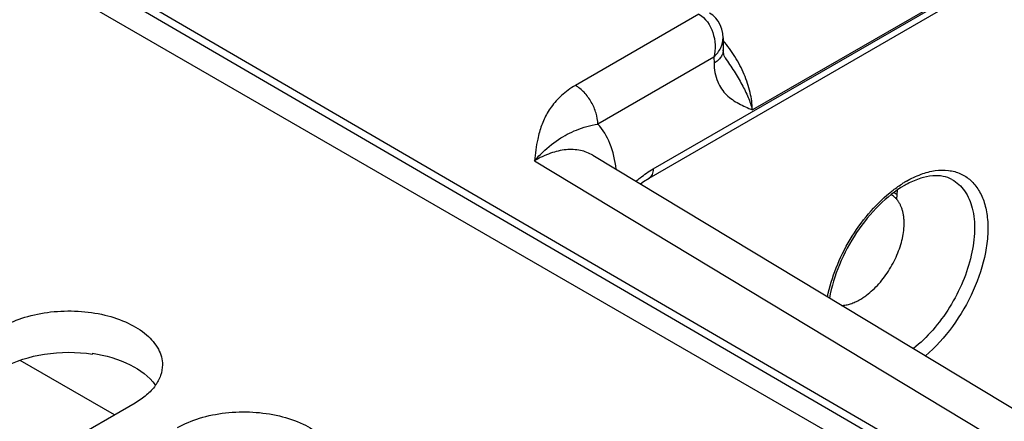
# Model space of a CAD drawing. Header units: inches. Extents: x 0 to 34, y 0 to 22.
# Tile 48 of 106: x 4.296 to 4.996, y 18.124 to 18.41. Entities that reach past the tile are written whole.
import ezdxf

# ---------------------------------------------------------------- set-up
doc = ezdxf.new("R2010")
doc.units = ezdxf.units.IN
doc.header["$LTSCALE"] = 1.87
doc.header["$MEASUREMENT"] = 0
doc.layers.get('0').update_dxf_attribs({"linetype": 'CONTINUOUS'})
doc.layers.add('02___PRT_ALL_AXES', color=7, linetype='CONTINUOUS')

msp = doc.modelspace()

# ---------------------------------------------------------------- linework, layer by layer
at = {"color": 7, "linetype": 'CONTINUOUS'}
for p, q in [((4.74624, 18.3035), (6.89155, 19.54217)), ((4.74328, 18.29697), (6.8886, 19.53565)), ((3.3633, 18.98685), (5.16589, 17.94605)), ((3.70823, 18.81588), (5.16741, 17.96588)), ((3.7056, 18.81133), (5.16477, 17.96134)), ((5.13348, 18.52841), (4.81669, 18.3455)), ((4.77874, 18.41347), (4.69103, 18.36283)), ((4.79589, 18.39673), (4.79602, 18.38813)), ((4.78937, 18.38295), (4.70687, 18.33531)), ((4.78937, 18.38295), (4.78944, 18.3786)), ((4.79737, 18.38238), (4.79738, 18.38238)), ((4.66181, 18.30921), (5.20135, 17.98385)), ((4.70343, 18.31315), (5.24361, 17.98741)), ((4.91922, 18.28169), (4.91982, 18.28854)), ((4.91726, 18.28672), (4.91954, 18.28541)), ((4.34797, 18.17247), (4.34797, 18.17192)), ((4.36359, 18.12865), (4.29651, 18.16738))]:
    msp.add_line(p, q, dxfattribs=at)
for points in [[(4.79589, 18.39673), (4.79567, 18.39964), (4.79499, 18.40284), (4.79389, 18.40576), (4.79241, 18.40838), (4.7906, 18.41069), (4.78849, 18.41267), (4.78629, 18.41418)], [(4.79738, 18.38238), (4.79707, 18.3829), (4.79671, 18.38375), (4.79638, 18.38487), (4.79613, 18.38635), (4.79602, 18.38813)], [(4.73715, 18.29282), (4.73944, 18.29454), (4.74328, 18.29697)]]:
    msp.add_lwpolyline(points, dxfattribs=at)
for centre, radius, start, end in [((4.96584, 18.22581), 0.0796, 120.01243, 122.03048), ((4.95857, 18.2329), 0.06784, 117.71937, 120.01551)]:
    msp.add_arc(centre, radius, start, end, dxfattribs=at)
for points, knots in [([(4.77874, 18.41347), (4.78343, 18.41073), (4.78853, 18.40288), (4.79054, 18.39175), (4.79006, 18.38576), (4.78937, 18.38295)], [0, 0, 0, 0, 0.479594, 0.744227, 1, 1, 1, 1]), ([(4.78937, 18.38295), (4.79133, 18.38487), (4.79456, 18.38906), (4.79593, 18.39429), (4.79589, 18.39673)], [0, 0, 0, 0, 0.529289, 1, 1, 1, 1]), ([(4.81669, 18.3455), (4.81661, 18.34961), (4.81538, 18.35823), (4.81112, 18.37096), (4.80464, 18.38342), (4.79903, 18.3911), (4.79594, 18.39467)], [0, 0, 0, 0, 0.227002, 0.477071, 0.739079, 1, 1, 1, 1]), ([(4.79602, 18.38813), (4.79604, 18.38724), (4.79574, 18.3854), (4.7944, 18.38283), (4.79225, 18.38048), (4.79044, 18.37919), (4.78944, 18.3786)], [0, 0, 0, 0, 0.21857, 0.452167, 0.711182, 1, 1, 1, 1]), ([(4.78944, 18.3786), (4.7895, 18.37414), (4.79064, 18.36761), (4.7946, 18.36031), (4.79937, 18.35467), (4.80689, 18.3496), (4.81343, 18.34687), (4.81669, 18.3455)], [0, 0, 0, 0, 0.290808, 0.418066, 0.537967, 0.768911, 1, 1, 1, 1]), ([(4.79738, 18.38238), (4.79945, 18.3792), (4.80362, 18.37304), (4.80924, 18.36374), (4.81369, 18.35462), (4.81588, 18.34848), (4.81669, 18.34551)], [0, 0, 0, 0, 0.272079, 0.534058, 0.778957, 1, 1, 1, 1]), ([(4.69103, 18.36283), (4.68749, 18.36079), (4.68114, 18.35624), (4.67364, 18.34792), (4.66851, 18.33899), (4.6663, 18.33276), (4.66544, 18.32968)], [0, 0, 0, 0, 0.285329, 0.541003, 0.776267, 1, 1, 1, 1]), ([(4.70687, 18.33531), (4.70687, 18.33791), (4.7059, 18.3434), (4.70251, 18.35111), (4.69754, 18.35792), (4.69328, 18.36152), (4.69103, 18.36283)], [0, 0, 0, 0, 0.237083, 0.499719, 0.762508, 1, 1, 1, 1]), ([(4.66544, 18.32968), (4.66496, 18.328), (4.66333, 18.32125), (4.66245, 18.31436), (4.66181, 18.30921)], [0, 0, 0, 0, 0.252109, 1, 1, 1, 1]), ([(4.67907, 18.32449), (4.68301, 18.32712), (4.69193, 18.33183), (4.70168, 18.33444), (4.70687, 18.33531)], [0, 0, 0, 0, 0.474004, 1, 1, 1, 1]), ([(4.71986, 18.30329), (4.71921, 18.30949), (4.71671, 18.32105), (4.71059, 18.33134), (4.70687, 18.33531)], [0, 0, 0, 0, 0.534096, 1, 1, 1, 1]), ([(4.66181, 18.30921), (4.66322, 18.31078), (4.66851, 18.31636), (4.67442, 18.32138), (4.67907, 18.32449)], [0, 0, 0, 0, 0.273911, 1, 1, 1, 1]), ([(4.70343, 18.31315), (4.70071, 18.31479), (4.69443, 18.31719), (4.68393, 18.31753), (4.67274, 18.31484), (4.66547, 18.31135), (4.66181, 18.30921)], [0, 0, 0, 0, 0.217721, 0.450466, 0.709609, 1, 1, 1, 1]), ([(4.73403, 18.29475), (4.73501, 18.2956), (4.73888, 18.29878), (4.74303, 18.30164), (4.74624, 18.3035)], [0, 0, 0, 0, 0.25969, 1, 1, 1, 1]), ([(4.74624, 18.3035), (4.74624, 18.30214), (4.74595, 18.30013), (4.74464, 18.29798), (4.74376, 18.29724), (4.74328, 18.29697)], [0, 0, 0, 0, 0.54767, 0.781564, 1, 1, 1, 1]), ([(4.92603, 18.29474), (4.92937, 18.29666), (4.93601, 18.29987), (4.94621, 18.30259), (4.95586, 18.30285), (4.96462, 18.30052), (4.97208, 18.29564), (4.97787, 18.28845), (4.98183, 18.27934), (4.98391, 18.26863), (4.98412, 18.25665), (4.98182, 18.23898), (4.97431, 18.21633), (4.95981, 18.19133), (4.94678, 18.17684), (4.93962, 18.17071)], [0, 0, 0, 0, 0.061038, 0.116123, 0.165937, 0.212185, 0.257479, 0.304708, 0.356212, 0.413334, 0.476434, 0.545101, 0.694636, 0.850741, 1, 1, 1, 1]), ([(4.95844, 18.29591), (4.95649, 18.29698), (4.95197, 18.29857), (4.94429, 18.29883), (4.93571, 18.29699), (4.92996, 18.2945), (4.92701, 18.29295)], [0, 0, 0, 0, 0.203198, 0.430462, 0.694906, 1, 1, 1, 1]), ([(4.95844, 18.29591), (4.96018, 18.29496), (4.96348, 18.29259), (4.96911, 18.28612), (4.97373, 18.27496), (4.97507, 18.25914), (4.9726, 18.24141), (4.96651, 18.22297), (4.95723, 18.20506), (4.94542, 18.18896), (4.93598, 18.17977), (4.93101, 18.17583)], [0, 0, 0, 0, 0.042874, 0.087153, 0.184377, 0.297918, 0.427583, 0.569267, 0.716665, 0.86257, 1, 1, 1, 1]), ([(4.92463, 18.29164), (4.91812, 18.28788), (4.90553, 18.27776), (4.88993, 18.25852), (4.8779, 18.2361), (4.87289, 18.21983), (4.87145, 18.21176)], [0, 0, 0, 0, 0.229138, 0.486072, 0.750243, 1, 1, 1, 1]), ([(4.91424, 18.28653), (4.91501, 18.28715), (4.91803, 18.28955), (4.9212, 18.29177), (4.92363, 18.29329)], [0, 0, 0, 0, 0.256571, 1, 1, 1, 1]), ([(4.87004, 18.21261), (4.87146, 18.21964), (4.87578, 18.23375), (4.88566, 18.25365), (4.89846, 18.27169), (4.90877, 18.28206), (4.91424, 18.28653)], [0, 0, 0, 0, 0.24541, 0.502416, 0.758164, 1, 1, 1, 1]), ([(4.34797, 18.17247), (4.35724, 18.17108), (4.37376, 18.16651), (4.38818, 18.15619), (4.3926, 18.15002)], [0, 0, 0, 0, 0.552517, 1, 1, 1, 1])]:
    msp.add_open_spline(points, degree=3, knots=knots, dxfattribs=at)
at = {"color": 3, "linetype": 'CONTINUOUS'}
msp.add_open_spline([(4.28423, 18.16193), (4.29323, 18.16712), (4.31462, 18.17358), (4.33671, 18.17362), (4.34797, 18.17192)], degree=3, knots=[0, 0, 0, 0, 0.477085, 1, 1, 1, 1], dxfattribs=at)
at = {"layer": '02___PRT_ALL_AXES', "color": 7, "linetype": 'CONTINUOUS'}
msp.add_line((4.37819, 18.13707), (3.97104, 17.90199), dxfattribs=at)
for points, knots in [([(4.89315, 18.2107), (4.89393, 18.21115), (4.89549, 18.21212), (4.89858, 18.21431), (4.90237, 18.2175), (4.90664, 18.22188), (4.91063, 18.22681), (4.91424, 18.23215), (4.91741, 18.23782), (4.92005, 18.24367), (4.92212, 18.24959), (4.92358, 18.25546), (4.92438, 18.26114), (4.9245, 18.2657), (4.92423, 18.26915), (4.92387, 18.27157), (4.92334, 18.27386), (4.92265, 18.27599), (4.9218, 18.27798), (4.92079, 18.27979), (4.91962, 18.28143), (4.91832, 18.28288), (4.91687, 18.28414), (4.91582, 18.28484), (4.91527, 18.28515)], [0, 0, 0, 0, 0.030657, 0.062397, 0.128732, 0.19831, 0.270276, 0.343641, 0.41736, 0.490372, 0.561647, 0.630232, 0.695308, 0.756244, 0.78505, 0.812709, 0.839229, 0.864648, 0.88903, 0.912475, 0.935115, 0.957116, 0.978672, 1, 1, 1, 1]), ([(4.88005, 18.20646), (4.88111, 18.20651), (4.88327, 18.20677), (4.88653, 18.20763), (4.88987, 18.20894), (4.89205, 18.21007), (4.89315, 18.2107)], [0, 0, 0, 0, 0.227546, 0.469513, 0.727028, 1, 1, 1, 1]), ([(4.28423, 18.19132), (4.28915, 18.19416), (4.30028, 18.19875), (4.31843, 18.20239), (4.33763, 18.20292), (4.3563, 18.20029), (4.37295, 18.19473), (4.38629, 18.1866), (4.39533, 18.17632), (4.39765, 18.16803), (4.39764, 18.1642)], [0, 0, 0, 0, 0.128827, 0.270562, 0.417879, 0.562378, 0.696193, 0.813587, 0.913061, 1, 1, 1, 1]), ([(4.39764, 18.1642), (4.39764, 18.16167), (4.39671, 18.15639), (4.39271, 18.14904), (4.38639, 18.1424), (4.3811, 18.13875), (4.37819, 18.13707)], [0, 0, 0, 0, 0.21779, 0.450922, 0.710305, 1, 1, 1, 1]), ([(4.4084, 18.11963), (4.41332, 18.12246), (4.42445, 18.12706), (4.4426, 18.13069), (4.4618, 18.13122), (4.48047, 18.1286), (4.49712, 18.12303), (4.51046, 18.1149), (4.5195, 18.10463), (4.52182, 18.09633), (4.52182, 18.0925)], [0, 0, 0, 0, 0.128827, 0.270562, 0.417879, 0.562378, 0.696193, 0.813587, 0.913061, 1, 1, 1, 1])]:
    msp.add_open_spline(points, degree=3, knots=knots, dxfattribs=at)

doc.saveas('drawing.dxf')
